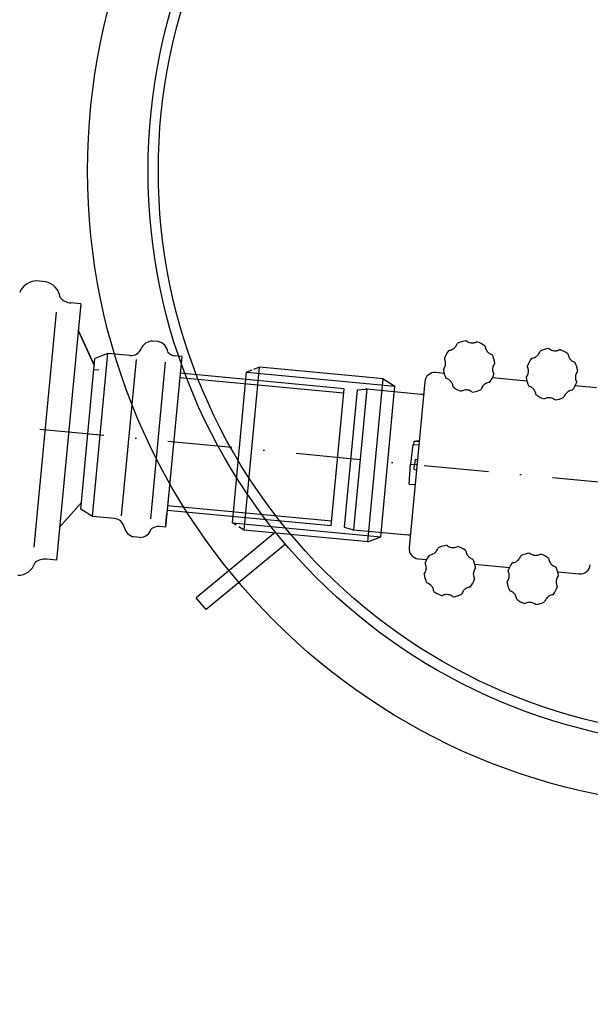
# Model space of a CAD drawing. Header units: millimetres. Extents: x -31600 to 34836, y -22665 to 23603.
# Tile 11 of 20: x -15928 to -15484, y 13675 to 14441. Entities that reach past the tile are written whole.
import ezdxf

# ---------------------------------------------------------------- set-up
doc = ezdxf.new("R2010")
doc.units = ezdxf.units.MM
doc.header["$MEASUREMENT"] = 0
doc.linetypes.add('DASHDOT', pattern=[1, 0.5, -0.25, 0, -0.25])
doc.linetypes.add('Dashed', pattern=[1905, 1270, -635])
doc.layers.add('--KANAL', color=6, linetype='Continuous', lineweight=50)
doc.layers.add('--KANAL_POPIS', color=1, linetype='Continuous', lineweight=25)
for name, color, linetype in [('AS-Nevid', 241, 'Dashed'), ('AS-Obrys', 7, 'Continuous'), ('AS-Osy', 4, 'DASHDOT')]:
    doc.layers.add(name, color=color, linetype=linetype)

msp = doc.modelspace()

# ---------------------------------------------------------------- linework, layer by layer
at = {"layer": '--KANAL', "ltscale": 100}
msp.add_circle((-15379.75, 14323.6), 935, dxfattribs=at)
at = {"layer": '--KANAL_POPIS'}
msp.add_circle((-15379.75, 14323.6), 975, dxfattribs=at)
at = {"layer": 'AS-Nevid', "ltscale": 80}
for p, q in [((-15916.18, 14030.79), (-15898.99, 14213.47)), ((-15848.27, 14055.11), (-15836.81, 14176.9)), ((-15825.62, 14052.98), (-15814.16, 14174.77)), ((-15685.4, 14047.43), (-15675.37, 14154.09)), ((-15665.29, 14153.07), (-15675.32, 14046.52)), ((-15667.69, 14044.54), (-15657.4, 14153.89))]:
    msp.add_line(p, q, dxfattribs=at)
at = {"layer": 'AS-Obrys'}
for p, q in [((-15907.54, 14237.31), (-15914.38, 14237.95)), ((-15880.11, 14220.02), (-15898.85, 14020.82)), ((-15880.11, 14220.02), (-15887.72, 14220.74)), ((-15880.11, 14220.02), (-15880.11, 14220.02)), ((-15882.02, 14199.64), (-15869.53, 14172.35)), ((-15869.53, 14172.35), (-15882.02, 14199.64)), ((-15819.86, 14190.66), (-15824.42, 14191.09)), ((-15870.94, 14054.73), (-15859.01, 14181.51)), ((-15859.01, 14181.51), (-15869.02, 14177.69)), ((-15841.87, 14179.89), (-15859.01, 14181.51)), ((-15880.07, 14060.35), (-15869.02, 14177.69)), ((-15869.02, 14177.69), (-15869.02, 14177.69)), ((-15801.57, 14179.14), (-15814.07, 14046.34)), ((-15801.57, 14179.14), (-15806.65, 14179.62)), ((-15866.08, 14168.44), (-15869.86, 14168.8)), ((-15802.57, 14168.51), (-15813.07, 14056.97)), ((-15675.37, 14154.09), (-15802.8, 14166.09)), ((-15762.15, 14049.68), (-15751.1, 14167.02)), ((-15753.02, 14044.06), (-15741.09, 14170.84)), ((-15747.16, 14168.53), (-15751.1, 14167.02)), ((-15751.1, 14167.02), (-15635.83, 14156.17)), ((-15741.09, 14170.84), (-15745.66, 14169.1)), ((-15652.77, 14162.53), (-15741.09, 14170.84)), ((-15597.62, 14166.03), (-15604, 14166.63)), ((-15675.7, 14150.54), (-15803.14, 14162.53)), ((-15656.89, 14035.01), (-15644.96, 14161.79)), ((-15644.96, 14161.79), (-15652.77, 14162.53)), ((-15644.96, 14161.79), (-15635.83, 14156.17)), ((-15612.72, 14159.41), (-15624.85, 14030.48)), ((-15533.21, 14159.96), (-15560.11, 14162.5)), ((-15665.29, 14153.07), (-15658.71, 14153.84)), ((-15657.66, 14153.85), (-15615.37, 14149.87)), ((-15646.88, 14038.83), (-15635.83, 14156.17)), ((-15479.06, 14154.87), (-15495.69, 14156.43)), ((-15621.2, 14112.51), (-15621.34, 14111.01)), ((-15618.72, 14113.09), (-15618.76, 14113.25)), ((-15617.9, 14113.1), (-15617.9, 14113.17)), ((-15621.82, 14110.8), (-15623.81, 14095.42)), ((-15621.82, 14110.8), (-15617.33, 14110.38)), ((-15620.08, 14099.09), (-15620.53, 14095.11)), ((-15620.08, 14099.09), (-15618.41, 14098.93)), ((-15624.73, 14079.94), (-15623.81, 14095.42)), ((-15623.81, 14095.42), (-15620.53, 14095.11)), ((-15620.83, 14091.12), (-15620.53, 14095.11)), ((-15620.83, 14091.12), (-15619.16, 14090.96)), ((-15618.78, 14094.95), (-15620.53, 14095.11)), ((-15624.73, 14079.94), (-15620.24, 14079.51)), ((-15896.41, 14046.75), (-15879.57, 14065.68)), ((-15870.94, 14054.73), (-15880.07, 14060.35)), ((-15880.07, 14060.35), (-15880.07, 14060.35)), ((-15685.4, 14047.43), (-15812.84, 14059.42)), ((-15685.07, 14050.98), (-15812.51, 14062.97)), ((-15853.8, 14053.11), (-15870.94, 14054.73)), ((-15813.84, 14048.86), (-15813.07, 14056.97)), ((-15814.07, 14046.34), (-15819.15, 14046.81)), ((-15762.15, 14049.68), (-15762.15, 14049.68)), ((-15762.15, 14049.68), (-15646.88, 14038.83)), ((-15759.16, 14047.84), (-15762.15, 14049.68)), ((-15753.02, 14044.06), (-15757.18, 14046.62)), ((-15664.71, 14035.75), (-15753.02, 14044.06)), ((-15675.32, 14046.52), (-15668.99, 14044.54)), ((-15667.97, 14044.33), (-15625.68, 14040.35)), ((-15834.19, 14038.43), (-15838.75, 14038.86)), ((-15728.65, 14042.51), (-15790.27, 13991.49)), ((-15656.89, 14035.01), (-15664.71, 14035.75)), ((-15656.89, 14035.01), (-15646.88, 14038.83)), ((-15646.88, 14038.83), (-15646.88, 14038.83)), ((-15721, 14033.27), (-15782.62, 13982.25)), ((-15898.85, 14020.82), (-15906.47, 14021.54)), ((-15617.64, 14021.77), (-15611.25, 14021.17)), ((-15573.74, 14017.64), (-15546.84, 14015.1)), ((-15509.33, 14011.57), (-15492.69, 14010.01)), ((-15782.62, 13982.25), (-15790.27, 13991.49))]:
    msp.add_line(p, q, dxfattribs=at)
for radius in [495, 448, 440]:
    msp.add_circle((-15379.75, 14323.6), radius, dxfattribs=at)
for centre, radius, start, end in [((-15914.33, 14223.81), 14.14, 90.19137, 158.91788), ((-15910.23, 14223.42), 14.14, 6.66742, 79.05567), ((-15886.51, 14233.54), 12.86, 221.25508, 264.62352), ((-15824.39, 14181.66), 9.43, 90.19137, 158.91788), ((-15821.65, 14181.4), 9.43, 6.66742, 79.05567), ((-15578.19, 14171.38), 20.15, 96.79969, 117.44736), ((-15578.19, 14171.38), 20.15, 51.79968, 72.44737), ((-15841.07, 14188.43), 8.57, 264.62352, 336.81159), ((-15805.85, 14188.15), 8.57, 221.25508, 264.62352), ((-15578.19, 14171.38), 20.15, 141.79968, 162.44736), ((-15513.78, 14165.32), 20.15, 96.79969, 117.44736), ((-15513.78, 14165.32), 20.15, 51.79968, 72.44737), ((-15578.19, 14171.38), 20.15, 6.79969, 27.44736), ((-15513.78, 14165.32), 20.15, 141.79968, 162.44736), ((-15513.78, 14165.32), 20.15, 6.79969, 27.44736), ((-15604.75, 14158.66), 8, 84.62352, 174.62352), ((-15578.19, 14171.38), 20.15, 186.79969, 207.44736), ((-15578.19, 14171.38), 20.15, 321.79968, 342.44736), ((-15513.78, 14165.32), 20.15, 186.79969, 207.44736), ((-15513.78, 14165.32), 20.15, 321.79968, 342.44736), ((-15658.13, 14148.87), 5, 84.62352, 96.62352), ((-15578.19, 14171.38), 20.15, 231.79968, 252.44737), ((-15578.19, 14171.38), 20.15, 276.79969, 297.44736), ((-15614.91, 14154.85), 5, 264.62352, 285.11084), ((-15513.78, 14165.32), 20.15, 231.79968, 252.44737), ((-15513.78, 14165.32), 20.15, 276.79969, 297.44736), ((-15620.7, 14112.46), 0.5, 105.03973, 174.62352), ((-15618.47, 14104.16), 9.1, 93.31483, 105.03973), ((-15621.09, 14110.98), 0.25, 174.62352, 264.62352), ((-15854.61, 14044.58), 8.57, 12.43546, 84.62352), ((-15836.96, 14048.12), 9.43, 190.32916, 259.05567), ((-15834.22, 14047.86), 9.43, 270.19137, 342.57962), ((-15819.95, 14038.28), 8.57, 84.62352, 127.99196), ((-15667.5, 14049.31), 5, 252.62352, 264.62352), ((-15626.15, 14035.37), 5, 64.13621, 84.62352), ((-15616.89, 14029.73), 8, 174.62352, 264.62352), ((-15593.17, 14012.28), 20.15, 96.79969, 117.44736), ((-15593.17, 14012.28), 20.15, 51.79968, 72.44737), ((-15907.67, 14008.74), 12.86, 84.62352, 127.99196), ((-15593.17, 14012.28), 20.15, 141.79968, 162.44736), ((-15593.17, 14012.28), 20.15, 6.79969, 27.44736), ((-15528.75, 14006.22), 20.15, 96.79969, 117.44736), ((-15528.75, 14006.22), 20.15, 51.79968, 72.44737), ((-15929.08, 14023.1), 14.14, 270.19137, 342.57962), ((-15528.75, 14006.22), 20.15, 141.79968, 162.44736), ((-15528.75, 14006.22), 20.15, 6.79969, 27.44736), ((-15491.94, 14017.97), 8, 264.62352, 354.62352), ((-15593.17, 14012.28), 20.15, 186.79969, 207.44736), ((-15593.17, 14012.28), 20.15, 321.79968, 342.44736), ((-15528.75, 14006.22), 20.15, 186.79969, 207.44736), ((-15528.75, 14006.22), 20.15, 321.79968, 342.44736), ((-15593.17, 14012.28), 20.15, 231.79968, 252.44737), ((-15593.17, 14012.28), 20.15, 276.79969, 297.44736), ((-15528.75, 14006.22), 20.15, 231.79968, 252.44737), ((-15528.75, 14006.22), 20.15, 276.79969, 297.44736)]:
    msp.add_arc(centre, radius, start, end, dxfattribs=at)
for centre, major_axis, ratio, start_param, end_param in [((-15616.49, 14104.7), (-2.33, 8.54), 0.244115, 6.254807, 6.401897), ((-15617.89, 14104.48), (4.43, -7.87), 0.800226, 2.589406, 2.679508), ((-15616.93, 14104.74), (-3.12, 8.28), 0.626649, 6.049535, 6.089953), ((-15618.92, 14104.93), (-7.65, -4.44), 0.907431, 4.109273, 4.206736), ((-15619.72, 14105), (4.95, 7.34), 0.700238, 0.428427, 0.575517), ((-15617.08, 14104.75), (-3.49, 8.13), 0.700238, 5.814341, 5.854759), ((-15617.89, 14104.83), (6.69, -5.79), 0.907431, 2.141572, 2.173912)]:
    msp.add_ellipse(centre, major_axis=major_axis, ratio=ratio, start_param=start_param, end_param=end_param, dxfattribs=at)
for points, knots in [([(-15594.03, 14183.84), (-15593.51, 14183.89), (-15592.99, 14183.99), (-15591.53, 14184.44), (-15590.64, 14184.93), (-15589.19, 14186.13), (-15588.53, 14186.92), (-15587.82, 14188.27), (-15587.62, 14188.76), (-15587.48, 14189.26)], [0.1334901, 0.1334901, 0.1334901, 0.1334901, 0.2826034, 0.2826034, 0.5652069, 0.5652069, 0.8478103, 0.8478103, 0.9969236, 0.9969236, 0.9969236, 0.9969236]), ([(-15580.58, 14191.39), (-15580.18, 14191.05), (-15579.74, 14190.76), (-15578.39, 14190.04), (-15577.41, 14189.76), (-15576.47, 14189.67)], [4.097088, 4.097088, 4.097088, 4.097088, 4.246569, 4.246569, 4.5287746, 4.5287746, 4.5287746, 4.5287746]), ([(-15576.47, 14189.67), (-15575.54, 14189.59), (-15574.52, 14189.68), (-15573.06, 14190.13), (-15572.57, 14190.34), (-15572.12, 14190.59)], [0, 0, 0, 0, 0.2822056, 0.2822056, 0.4316866, 0.4316866, 0.4316866, 0.4316866]), ([(-15565.73, 14187.21), (-15565.69, 14186.7), (-15565.59, 14186.18), (-15565.14, 14184.72), (-15564.64, 14183.82), (-15563.44, 14182.37), (-15562.65, 14181.72), (-15561.31, 14181.01), (-15560.81, 14180.81), (-15560.31, 14180.67)], [3.5318517, 3.5318517, 3.5318517, 3.5318517, 3.680965, 3.680965, 3.9635684, 3.9635684, 4.2461719, 4.2461719, 4.3952852, 4.3952852, 4.3952852, 4.3952852]), ([(-15529.61, 14177.78), (-15529.1, 14177.82), (-15528.58, 14177.93), (-15527.12, 14178.37), (-15526.22, 14178.87), (-15524.77, 14180.07), (-15524.12, 14180.86), (-15523.41, 14182.21), (-15523.21, 14182.7), (-15523.07, 14183.2)], [0.1334901, 0.1334901, 0.1334901, 0.1334901, 0.2826034, 0.2826034, 0.5652069, 0.5652069, 0.8478103, 0.8478103, 0.9969236, 0.9969236, 0.9969236, 0.9969236]), ([(-15516.16, 14185.33), (-15515.77, 14184.99), (-15515.32, 14184.69), (-15513.97, 14183.98), (-15512.99, 14183.7), (-15512.06, 14183.61)], [4.097088, 4.097088, 4.097088, 4.097088, 4.246569, 4.246569, 4.5287746, 4.5287746, 4.5287746, 4.5287746]), ([(-15512.06, 14183.61), (-15511.12, 14183.52), (-15510.1, 14183.62), (-15508.65, 14184.07), (-15508.16, 14184.28), (-15507.7, 14184.53)], [0, 0, 0, 0, 0.2822056, 0.2822056, 0.4316866, 0.4316866, 0.4316866, 0.4316866]), ([(-15501.32, 14181.15), (-15501.27, 14180.64), (-15501.17, 14180.11), (-15500.72, 14178.66), (-15500.23, 14177.76), (-15499.03, 14176.31), (-15498.24, 14175.66), (-15496.89, 14174.94), (-15496.4, 14174.75), (-15495.9, 14174.61)], [3.5318517, 3.5318517, 3.5318517, 3.5318517, 3.680965, 3.680965, 3.9635684, 3.9635684, 4.2461719, 4.2461719, 4.3952852, 4.3952852, 4.3952852, 4.3952852]), ([(-15596.49, 14173.1), (-15596.4, 14174.04), (-15596.49, 14175.05), (-15596.94, 14176.51), (-15597.15, 14177), (-15597.41, 14177.46)], [1.1321855, 1.1321855, 1.1321855, 1.1321855, 1.4143911, 1.4143911, 1.5638721, 1.5638721, 1.5638721, 1.5638721]), ([(-15558.19, 14173.77), (-15558.52, 14173.37), (-15558.82, 14172.93), (-15559.53, 14171.58), (-15559.81, 14170.59), (-15559.9, 14169.66)], [2.9649025, 2.9649025, 2.9649025, 2.9649025, 3.1143835, 3.1143835, 3.3965891, 3.3965891, 3.3965891, 3.3965891]), ([(-15598.2, 14168.99), (-15597.87, 14169.39), (-15597.57, 14169.83), (-15596.86, 14171.18), (-15596.58, 14172.16), (-15596.49, 14173.1)], [-3.8282758, -3.8282758, -3.8282758, -3.8282758, -3.6787948, -3.6787948, -3.3965891, -3.3965891, -3.3965891, -3.3965891]), ([(-15559.9, 14169.66), (-15559.99, 14168.72), (-15559.9, 14167.71), (-15559.45, 14166.25), (-15559.24, 14165.76), (-15558.98, 14165.3)], [-1.1321855, -1.1321855, -1.1321855, -1.1321855, -0.8499799, -0.8499799, -0.7004989, -0.7004989, -0.7004989, -0.7004989]), ([(-15533.79, 14162.93), (-15533.45, 14163.33), (-15533.16, 14163.77), (-15532.44, 14165.12), (-15532.16, 14166.1), (-15532.07, 14167.04)], [-3.8282758, -3.8282758, -3.8282758, -3.8282758, -3.6787948, -3.6787948, -3.3965891, -3.3965891, -3.3965891, -3.3965891]), ([(-15532.07, 14167.04), (-15531.99, 14167.98), (-15532.08, 14168.99), (-15532.53, 14170.45), (-15532.74, 14170.94), (-15532.99, 14171.39)], [1.1321855, 1.1321855, 1.1321855, 1.1321855, 1.4143911, 1.4143911, 1.5638721, 1.5638721, 1.5638721, 1.5638721]), ([(-15493.77, 14167.7), (-15494.1, 14167.3), (-15494.4, 14166.86), (-15495.12, 14165.51), (-15495.4, 14164.53), (-15495.48, 14163.6)], [2.9649025, 2.9649025, 2.9649025, 2.9649025, 3.1143835, 3.1143835, 3.3965891, 3.3965891, 3.3965891, 3.3965891]), ([(-15590.66, 14155.54), (-15590.7, 14156.06), (-15590.8, 14156.58), (-15591.25, 14158.04), (-15591.75, 14158.94), (-15592.95, 14160.39), (-15593.73, 14161.04), (-15595.08, 14161.75), (-15595.58, 14161.95), (-15596.08, 14162.09)], [-3.2613178, -3.2613178, -3.2613178, -3.2613178, -3.1122045, -3.1122045, -2.829601, -2.829601, -2.5469976, -2.5469976, -2.3978843, -2.3978843, -2.3978843, -2.3978843]), ([(-15562.36, 14158.92), (-15562.88, 14158.87), (-15563.4, 14158.77), (-15564.86, 14158.32), (-15565.75, 14157.83), (-15567.2, 14156.63), (-15567.86, 14155.84), (-15568.57, 14154.49), (-15568.77, 14154), (-15568.91, 14153.5)], [-2.130891, -2.130891, -2.130891, -2.130891, -1.9817777, -1.9817777, -1.6991743, -1.6991743, -1.4165708, -1.4165708, -1.2674575, -1.2674575, -1.2674575, -1.2674575]), ([(-15495.48, 14163.6), (-15495.57, 14162.66), (-15495.48, 14161.64), (-15495.03, 14160.18), (-15494.82, 14159.69), (-15494.57, 14159.24)], [-1.1321855, -1.1321855, -1.1321855, -1.1321855, -0.8499799, -0.8499799, -0.7004989, -0.7004989, -0.7004989, -0.7004989]), ([(-15575.81, 14151.37), (-15576.21, 14151.71), (-15576.65, 14152), (-15578, 14152.72), (-15578.98, 14153), (-15580.85, 14153.17), (-15581.87, 14153.08), (-15583.33, 14152.63), (-15583.82, 14152.42), (-15584.27, 14152.17)], [-2.6960739, -2.6960739, -2.6960739, -2.6960739, -2.5465929, -2.5465929, -2.2643873, -2.2643873, -1.9821817, -1.9821817, -1.8327007, -1.8327007, -1.8327007, -1.8327007]), ([(-15526.24, 14149.48), (-15526.29, 14150), (-15526.39, 14150.52), (-15526.84, 14151.98), (-15527.33, 14152.87), (-15528.53, 14154.32), (-15529.32, 14154.98), (-15530.67, 14155.69), (-15531.16, 14155.89), (-15531.66, 14156.03)], [-3.2613178, -3.2613178, -3.2613178, -3.2613178, -3.1122045, -3.1122045, -2.829601, -2.829601, -2.5469976, -2.5469976, -2.3978843, -2.3978843, -2.3978843, -2.3978843]), ([(-15497.94, 14152.86), (-15498.46, 14152.81), (-15498.98, 14152.71), (-15500.44, 14152.26), (-15501.34, 14151.76), (-15502.79, 14150.56), (-15503.44, 14149.78), (-15504.15, 14148.43), (-15504.35, 14147.94), (-15504.49, 14147.44)], [-2.130891, -2.130891, -2.130891, -2.130891, -1.9817777, -1.9817777, -1.6991743, -1.6991743, -1.4165708, -1.4165708, -1.2674575, -1.2674575, -1.2674575, -1.2674575]), ([(-15511.39, 14145.31), (-15511.79, 14145.64), (-15512.23, 14145.94), (-15513.58, 14146.65), (-15514.56, 14146.94), (-15516.44, 14147.11), (-15517.45, 14147.02), (-15518.91, 14146.57), (-15519.4, 14146.36), (-15519.86, 14146.11)], [-2.6960739, -2.6960739, -2.6960739, -2.6960739, -2.5465929, -2.5465929, -2.2643873, -2.2643873, -1.9821817, -1.9821817, -1.8327007, -1.8327007, -1.8327007, -1.8327007]), ([(-15813.05, 14056.46), (-15813.05, 14056.46), (-15813.05, 14056.46), (-15813.06, 14056.47), (-15813.07, 14056.49), (-15813.08, 14056.56), (-15813.08, 14056.59), (-15813.08, 14056.67), (-15813.09, 14056.71), (-15813.08, 14056.79), (-15813.08, 14056.81), (-15813.08, 14056.85), (-15813.08, 14056.87), (-15813.08, 14056.91), (-15813.08, 14056.92), (-15813.07, 14056.95), (-15813.07, 14056.96), (-15813.07, 14056.97)], [8.1772157, 8.1772157, 8.1772157, 8.1772157, 8.1917997, 8.1917997, 8.3576495, 8.3576495, 8.4405745, 8.4405745, 8.5234994, 8.5234994, 8.5393488, 8.5393488, 8.5551982, 8.5551982, 8.5601909, 8.5601909, 8.5631814, 8.5631814, 8.5631814, 8.5631814]), ([(-15609, 14024.74), (-15608.49, 14024.79), (-15607.96, 14024.89), (-15606.51, 14025.34), (-15605.61, 14025.84), (-15604.16, 14027.04), (-15603.51, 14027.82), (-15602.79, 14029.17), (-15602.6, 14029.67), (-15602.46, 14030.16)], [0.1334901, 0.1334901, 0.1334901, 0.1334901, 0.2826034, 0.2826034, 0.5652069, 0.5652069, 0.8478103, 0.8478103, 0.9969236, 0.9969236, 0.9969236, 0.9969236]), ([(-15595.55, 14032.29), (-15595.15, 14031.96), (-15594.71, 14031.66), (-15593.36, 14030.95), (-15592.38, 14030.67), (-15591.45, 14030.58)], [4.097088, 4.097088, 4.097088, 4.097088, 4.246569, 4.246569, 4.5287746, 4.5287746, 4.5287746, 4.5287746]), ([(-15591.45, 14030.58), (-15590.51, 14030.49), (-15589.49, 14030.58), (-15588.03, 14031.03), (-15587.55, 14031.24), (-15587.09, 14031.49)], [0, 0, 0, 0, 0.2822056, 0.2822056, 0.4316866, 0.4316866, 0.4316866, 0.4316866]), ([(-15580.71, 14028.12), (-15580.66, 14027.6), (-15580.56, 14027.08), (-15580.11, 14025.62), (-15579.62, 14024.73), (-15578.41, 14023.28), (-15577.63, 14022.62), (-15576.28, 14021.91), (-15575.79, 14021.71), (-15575.29, 14021.57)], [3.5318517, 3.5318517, 3.5318517, 3.5318517, 3.680965, 3.680965, 3.9635684, 3.9635684, 4.2461719, 4.2461719, 4.3952852, 4.3952852, 4.3952852, 4.3952852]), ([(-15544.59, 14018.68), (-15544.07, 14018.73), (-15543.55, 14018.83), (-15542.09, 14019.28), (-15541.2, 14019.77), (-15539.75, 14020.97), (-15539.09, 14021.76), (-15538.38, 14023.11), (-15538.18, 14023.6), (-15538.04, 14024.1)], [0.1334901, 0.1334901, 0.1334901, 0.1334901, 0.2826034, 0.2826034, 0.5652069, 0.5652069, 0.8478103, 0.8478103, 0.9969236, 0.9969236, 0.9969236, 0.9969236]), ([(-15531.14, 14026.23), (-15530.74, 14025.89), (-15530.3, 14025.6), (-15528.95, 14024.88), (-15527.97, 14024.6), (-15527.03, 14024.51)], [4.097088, 4.097088, 4.097088, 4.097088, 4.246569, 4.246569, 4.5287746, 4.5287746, 4.5287746, 4.5287746]), ([(-15527.03, 14024.51), (-15526.09, 14024.43), (-15525.08, 14024.52), (-15523.62, 14024.97), (-15523.13, 14025.18), (-15522.68, 14025.43)], [0, 0, 0, 0, 0.2822056, 0.2822056, 0.4316866, 0.4316866, 0.4316866, 0.4316866]), ([(-15516.29, 14022.06), (-15516.25, 14021.54), (-15516.14, 14021.02), (-15515.7, 14019.56), (-15515.2, 14018.66), (-15514, 14017.21), (-15513.21, 14016.56), (-15511.86, 14015.85), (-15511.37, 14015.65), (-15510.87, 14015.51)], [3.5318517, 3.5318517, 3.5318517, 3.5318517, 3.680965, 3.680965, 3.9635684, 3.9635684, 4.2461719, 4.2461719, 4.3952852, 4.3952852, 4.3952852, 4.3952852]), ([(-15613.18, 14009.9), (-15612.84, 14010.3), (-15612.54, 14010.74), (-15611.83, 14012.09), (-15611.55, 14013.07), (-15611.46, 14014)], [-3.8282758, -3.8282758, -3.8282758, -3.8282758, -3.6787948, -3.6787948, -3.3965891, -3.3965891, -3.3965891, -3.3965891]), ([(-15611.46, 14014), (-15611.37, 14014.94), (-15611.47, 14015.96), (-15611.92, 14017.42), (-15612.13, 14017.91), (-15612.38, 14018.36)], [1.1321855, 1.1321855, 1.1321855, 1.1321855, 1.4143911, 1.4143911, 1.5638721, 1.5638721, 1.5638721, 1.5638721]), ([(-15573.16, 14014.67), (-15573.49, 14014.27), (-15573.79, 14013.83), (-15574.5, 14012.48), (-15574.79, 14011.5), (-15574.87, 14010.56)], [2.9649025, 2.9649025, 2.9649025, 2.9649025, 3.1143835, 3.1143835, 3.3965891, 3.3965891, 3.3965891, 3.3965891]), ([(-15574.87, 14010.56), (-15574.96, 14009.62), (-15574.87, 14008.61), (-15574.42, 14007.15), (-15574.21, 14006.66), (-15573.96, 14006.21)], [-1.1321855, -1.1321855, -1.1321855, -1.1321855, -0.8499799, -0.8499799, -0.7004989, -0.7004989, -0.7004989, -0.7004989]), ([(-15548.76, 14003.83), (-15548.43, 14004.23), (-15548.13, 14004.67), (-15547.42, 14006.02), (-15547.13, 14007.01), (-15547.05, 14007.94)], [-3.8282758, -3.8282758, -3.8282758, -3.8282758, -3.6787948, -3.6787948, -3.3965891, -3.3965891, -3.3965891, -3.3965891]), ([(-15547.05, 14007.94), (-15546.96, 14008.88), (-15547.05, 14009.89), (-15547.5, 14011.35), (-15547.71, 14011.84), (-15547.96, 14012.3)], [1.1321855, 1.1321855, 1.1321855, 1.1321855, 1.4143911, 1.4143911, 1.5638721, 1.5638721, 1.5638721, 1.5638721]), ([(-15508.74, 14008.61), (-15509.08, 14008.21), (-15509.38, 14007.77), (-15510.09, 14006.42), (-15510.37, 14005.44), (-15510.46, 14004.5)], [2.9649025, 2.9649025, 2.9649025, 2.9649025, 3.1143835, 3.1143835, 3.3965891, 3.3965891, 3.3965891, 3.3965891]), ([(-15605.63, 13996.45), (-15605.67, 13996.96), (-15605.78, 13997.49), (-15606.22, 13998.94), (-15606.72, 13999.84), (-15607.92, 14001.29), (-15608.71, 14001.94), (-15610.06, 14002.66), (-15610.55, 14002.85), (-15611.05, 14002.99)], [-3.2613178, -3.2613178, -3.2613178, -3.2613178, -3.1122045, -3.1122045, -2.829601, -2.829601, -2.5469976, -2.5469976, -2.3978843, -2.3978843, -2.3978843, -2.3978843]), ([(-15577.33, 13999.82), (-15577.85, 13999.78), (-15578.37, 13999.67), (-15579.83, 13999.23), (-15580.72, 13998.73), (-15582.17, 13997.53), (-15582.83, 13996.74), (-15583.54, 13995.39), (-15583.74, 13994.9), (-15583.88, 13994.4)], [-2.130891, -2.130891, -2.130891, -2.130891, -1.9817777, -1.9817777, -1.6991743, -1.6991743, -1.4165708, -1.4165708, -1.2674575, -1.2674575, -1.2674575, -1.2674575]), ([(-15510.46, 14004.5), (-15510.55, 14003.56), (-15510.45, 14002.55), (-15510, 14001.09), (-15509.79, 14000.6), (-15509.54, 14000.14)], [-1.1321855, -1.1321855, -1.1321855, -1.1321855, -0.8499799, -0.8499799, -0.7004989, -0.7004989, -0.7004989, -0.7004989]), ([(-15590.78, 13992.27), (-15591.18, 13992.61), (-15591.62, 13992.91), (-15592.97, 13993.62), (-15593.95, 13993.9), (-15595.83, 13994.08), (-15596.84, 13993.98), (-15598.3, 13993.53), (-15598.79, 13993.32), (-15599.24, 13993.07)], [-2.6960739, -2.6960739, -2.6960739, -2.6960739, -2.5465929, -2.5465929, -2.2643873, -2.2643873, -1.9821817, -1.9821817, -1.8327007, -1.8327007, -1.8327007, -1.8327007]), ([(-15541.21, 13990.39), (-15541.26, 13990.9), (-15541.36, 13991.42), (-15541.81, 13992.88), (-15542.3, 13993.78), (-15543.51, 13995.23), (-15544.29, 13995.88), (-15545.64, 13996.59), (-15546.13, 13996.79), (-15546.63, 13996.93)], [-3.2613178, -3.2613178, -3.2613178, -3.2613178, -3.1122045, -3.1122045, -2.829601, -2.829601, -2.5469976, -2.5469976, -2.3978843, -2.3978843, -2.3978843, -2.3978843]), ([(-15512.92, 13993.76), (-15513.43, 13993.71), (-15513.96, 13993.61), (-15515.41, 13993.16), (-15516.31, 13992.67), (-15517.76, 13991.47), (-15518.41, 13990.68), (-15519.13, 13989.33), (-15519.32, 13988.84), (-15519.46, 13988.34)], [-2.130891, -2.130891, -2.130891, -2.130891, -1.9817777, -1.9817777, -1.6991743, -1.6991743, -1.4165708, -1.4165708, -1.2674575, -1.2674575, -1.2674575, -1.2674575]), ([(-15526.37, 13986.21), (-15526.77, 13986.55), (-15527.21, 13986.84), (-15528.56, 13987.56), (-15529.54, 13987.84), (-15531.41, 13988.01), (-15532.43, 13987.92), (-15533.89, 13987.47), (-15534.37, 13987.26), (-15534.83, 13987.01)], [-2.6960739, -2.6960739, -2.6960739, -2.6960739, -2.5465929, -2.5465929, -2.2643873, -2.2643873, -1.9821817, -1.9821817, -1.8327007, -1.8327007, -1.8327007, -1.8327007])]:
    msp.add_open_spline(points, degree=3, knots=knots, dxfattribs=at)
at = {"layer": 'AS-Osy', "ltscale": 100}
msp.add_line((-16509.93, 14178.87), (-14114.57, 13953.38), dxfattribs=at)

doc.saveas('drawing.dxf')
